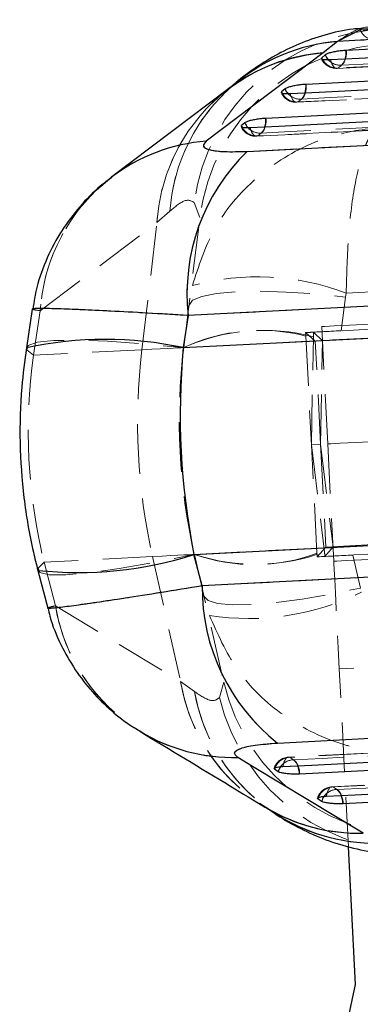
# Model space of a CAD drawing. Header units: millimetres. Extents: x 21 to 401, y 14 to 292.
# Tile 15 of 52: x 194 to 203, y 255 to 280. Entities that reach past the tile are written whole.
import ezdxf

# ---------------------------------------------------------------- set-up
doc = ezdxf.new("R2010")
doc.units = ezdxf.units.MM
doc.linetypes.add('HIDDEN', pattern=[1.905, 1.27, -0.635])

msp = doc.modelspace()

# ---------------------------------------------------------------- linework, layer by layer
at = {"color": 8, "linetype": 'Continuous', "lineweight": 25}
for p, q in [((202.737122, 279.907042), (202.138326, 279.601687)), ((201.749309, 279.164025), (201.739277, 279.187122)), ((200.723878, 278.296987), (200.713846, 278.320068)), ((199.697423, 277.432064), (199.68843, 277.45291)), ((195.987183, 275.812412), (196.378409, 276.144573)), ((200.539484, 261.043535), (200.532663, 261.021832)), ((201.648316, 260.285878), (201.641555, 260.264339))]:
    msp.add_line(p, q, dxfattribs=at)
at = {"color": 7, "linetype": 'HIDDEN', "lineweight": 18}
for p, q in [((203.021917, 279.94954), (202.708169, 279.928306)), ((202.138326, 279.601687), (201.771784, 279.307851)), ((202.156919, 278.923998), (202.243361, 278.997088)), ((202.156919, 278.923998), (202.243361, 278.997088)), ((201.131507, 278.056974), (201.217948, 278.130064)), ((201.131507, 278.056974), (201.217948, 278.130064)), ((200.106121, 277.18986), (200.192559, 277.262965)), ((200.106121, 277.18986), (200.192559, 277.262965)), ((199.833992, 276.796335), (205.356951, 277.078861)), ((197.531558, 274.977723), (197.857971, 275.269488)), ((197.531558, 274.977723), (197.857971, 275.269488)), ((198.480192, 275.490278), (198.62699, 275.112266)), ((198.480192, 275.490278), (198.62699, 275.112266)), ((198.215275, 271.78728), (198.62699, 275.112266)), ((194.550614, 272.727499), (197.531558, 274.977723)), ((194.550614, 272.727499), (197.531558, 274.977723)), ((197.146445, 271.732354), (197.531558, 274.977723)), ((202.236182, 272.217387), (202.342632, 273.077095)), ((202.342632, 273.077095), (202.360461, 273.179511)), ((202.342632, 273.077095), (202.360461, 273.179511)), ((203.851431, 272.889057), (198.329071, 272.606829)), ((213.037859, 272.772381), (202.236182, 272.217387)), ((194.376296, 271.590033), (194.550614, 272.727499)), ((198.329071, 272.606829), (198.20338, 271.786669)), ((201.890706, 269.328842), (201.73677, 272.324884)), ((198.20338, 271.786669), (203.965056, 272.082696)), ((201.572678, 271.947632), (201.326596, 272.17021)), ((201.331164, 272.079656), (201.472334, 269.307339)), ((201.472334, 269.307339), (201.52435, 272.063384)), ((201.526619, 272.180656), (201.756834, 271.956706)), ((201.756834, 271.956706), (202.784001, 272.007385)), ((197.146445, 271.732354), (194.376296, 271.590033)), ((201.756834, 271.956706), (201.572678, 271.947632)), ((201.707716, 269.319439), (201.572678, 271.947632)), ((201.707716, 269.319439), (201.756834, 271.956706)), ((201.707716, 269.319439), (201.472334, 269.307339)), ((201.472334, 269.307339), (201.806544, 266.571151)), ((201.61604, 266.535165), (201.472334, 269.307339)), ((201.707716, 269.319439), (202.026869, 266.701082)), ((201.707716, 269.319439), (201.842754, 266.691247)), ((201.890706, 269.328842), (202.044646, 266.332792)), ((213.332086, 267.045902), (202.530409, 266.490908)), ((198.474701, 266.50604), (204.236376, 266.802082)), ((203.05382, 266.755948), (201.842754, 266.691247)), ((198.683786, 265.703076), (198.474701, 266.50604)), ((198.486595, 266.506651), (199.236921, 263.241375)), ((201.84275, 266.691247), (201.620775, 266.444625)), ((201.820816, 266.454721), (202.026869, 266.701082)), ((202.530409, 266.490908), (202.724411, 265.646646)), ((197.417765, 266.451741), (194.647617, 266.309405)), ((194.647617, 266.309405), (194.937593, 265.195796)), ((197.417765, 266.451741), (198.133468, 263.262937)), ((204.205993, 265.988322), (198.683786, 265.703076)), ((194.937593, 265.195796), (198.133468, 263.262937)), ((194.937593, 265.195796), (198.133468, 263.262937)), ((213.970209, 264.191905), (202.185756, 263.586411)), ((202.419187, 259.043159), (202.185756, 263.586411)), ((198.133468, 263.262937), (198.488063, 263.00616)), ((198.133468, 263.262937), (198.488063, 263.00616)), ((199.129636, 262.850309), (199.236921, 263.241375)), ((199.129636, 262.850309), (199.236921, 263.241375)), ((200.610164, 261.689881), (206.133, 261.97488)), ((208.632189, 261.72843), (200.889445, 261.331627)), ((200.921192, 261.326307), (201.01467, 261.262448)), ((200.921192, 261.326307), (201.01467, 261.262448)), ((210.41718, 261.00661), (201.998304, 260.574179)), ((202.030051, 260.568859), (202.123529, 260.505008)), ((202.030051, 260.568859), (202.123529, 260.505008))]:
    msp.add_line(p, q, dxfattribs=at)
at = {"color": 7, "linetype": 'Continuous', "lineweight": 25}
for p, q in [((202.138326, 279.601687), (201.771784, 279.307851)), ((201.825718, 279.260212), (201.739277, 279.187122)), ((199.361495, 278.395707), (196.379824, 276.145125)), ((200.800291, 278.393159), (200.713846, 278.320068)), ((199.774872, 277.52603), (199.68843, 277.45291)), ((199.833992, 276.796335), (205.356951, 277.078861)), ((194.348509, 272.772038), (194.196868, 271.782527)), ((194.348524, 272.772128), (194.348509, 272.772038)), ((203.851431, 272.889057), (198.329071, 272.606829)), ((198.329071, 272.606829), (198.20338, 271.786669)), ((198.20338, 271.786669), (203.965056, 272.082696)), ((198.474701, 266.50604), (204.236376, 266.802082)), ((198.683786, 265.703076), (198.474701, 266.50604)), ((194.488863, 266.099537), (194.741144, 265.130693)), ((204.205993, 265.988322), (198.683786, 265.703076)), ((200.610164, 261.689881), (206.133, 261.97488)), ((200.626141, 260.957973), (200.532663, 261.021832)), ((201.735034, 260.200487), (201.641555, 260.264339)), ((202.599849, 255.527044), (202.419187, 259.043159)), ((201.711948, 251.370752), (202.599849, 255.527044))]:
    msp.add_line(p, q, dxfattribs=at)
at = {"color": 7, "linetype": 'Continuous', "lineweight": 25, "flags": 128}
for points in [[(211.515029, 279.843206), (210.779161, 279.805446), (207.835688, 279.654423), (202.362946, 279.37364)], [(201.960011, 279.139409), (202.695879, 279.177183), (205.639346, 279.328251), (211.055078, 279.606203)], [(201.771784, 279.307851), (199.139799, 277.321795), (198.789443, 277.057433)], [(209.813381, 278.942102), (209.077514, 278.904298), (206.134054, 278.753066), (201.337508, 278.506631)], [(200.934584, 278.27237), (201.670448, 278.310189), (204.613904, 278.461495), (209.353435, 278.705114)], [(208.111725, 278.041104), (207.375864, 278.003225), (204.432419, 277.85168), (200.312077, 277.639532)], [(199.909172, 277.405241), (200.645029, 277.443165), (203.588462, 277.594814), (207.651789, 277.80416)], [(200.747355, 261.091875), (201.483226, 261.129582), (204.426701, 261.280397), (208.490088, 261.488596)], [(202.795158, 259.390185), (199.973482, 261.096032), (199.597876, 261.323096)], [(208.971883, 261.300037), (208.236015, 261.262307), (205.292541, 261.11138), (201.17215, 260.900112)], [(201.856243, 260.334412), (202.592107, 260.372201), (205.535567, 260.523381), (210.275109, 260.766799)], [(210.756921, 260.578195), (210.021055, 260.54039), (207.077595, 260.389144), (202.281053, 260.142686)]]:
    msp.add_lwpolyline(points, dxfattribs=at)
at = {"color": 7, "linetype": 'HIDDEN', "lineweight": 18, "flags": 128}
for points in [[(201.771784, 279.307851), (199.139799, 277.321795), (198.789443, 277.057433)], [(202.12588, 278.915444), (208.492435, 279.242152), (211.220958, 279.382193)], [(211.251977, 279.390717), (210.516111, 279.352957), (207.572645, 279.201919), (202.156919, 278.923998)], [(211.251977, 279.390717), (210.516111, 279.352957), (207.572645, 279.201919), (202.156919, 278.923998)], [(202.243361, 278.997088), (202.979228, 279.034847), (205.922692, 279.185871), (211.395425, 279.466683)], [(202.243361, 278.997088), (202.979228, 279.034847), (205.922692, 279.185871), (211.395425, 279.466683)], [(202.156919, 278.923998), (202.129471, 278.915727), (202.101371, 278.91835), (202.073368, 278.931791), (202.046218, 278.955722), (202.020652, 278.989473), (201.997357, 279.032135), (201.976961, 279.082561), (201.960011, 279.139409)], [(202.156919, 278.923998), (202.129471, 278.915727), (202.101371, 278.91835), (202.073368, 278.931791), (202.046218, 278.955722), (202.020652, 278.989473), (201.997357, 279.032135), (201.976961, 279.082561), (201.960011, 279.139409)], [(201.217948, 278.130064), (201.953812, 278.167883), (204.897265, 278.319115), (209.693792, 278.565595)], [(201.217948, 278.130064), (201.953812, 278.167883), (204.897265, 278.319115), (209.693792, 278.565595)], [(201.131507, 278.056974), (201.104063, 278.048688), (201.075963, 278.051311), (201.047956, 278.064767), (201.020806, 278.088683), (200.995239, 278.122434), (200.971941, 278.165096), (200.951538, 278.215522), (200.934584, 278.27237)], [(201.131507, 278.056974), (201.104063, 278.048688), (201.075963, 278.051311), (201.047956, 278.064767), (201.020806, 278.088683), (200.995239, 278.122434), (200.971941, 278.165096), (200.951538, 278.215522), (200.934584, 278.27237)], [(201.100471, 278.04842), (206.993679, 278.351286), (209.519337, 278.481105)], [(209.550346, 278.489629), (208.814486, 278.45181), (205.871033, 278.300548), (201.131507, 278.056974)], [(209.550346, 278.489629), (208.814486, 278.45181), (205.871033, 278.300548), (201.131507, 278.056974)], [(200.075085, 277.181307), (205.494932, 277.46048), (207.817725, 277.580136)], [(207.848719, 277.588675), (207.112863, 277.550766), (204.169436, 277.399162), (200.106121, 277.18986)], [(207.848719, 277.588675), (207.112863, 277.550766), (204.169436, 277.399162), (200.106121, 277.18986)], [(200.192559, 277.262965), (200.928415, 277.300859), (203.871845, 277.452433), (207.992165, 277.664611)], [(200.192559, 277.262965), (200.928415, 277.300859), (203.871845, 277.452433), (207.992165, 277.664611)], [(200.106121, 277.18986), (200.078676, 277.18159), (200.050573, 277.184198), (200.022566, 277.197653), (199.995412, 277.22157), (199.969842, 277.255306), (199.946537, 277.297968), (199.926133, 277.348408), (199.909172, 277.405241)], [(200.106121, 277.18986), (200.078676, 277.18159), (200.050573, 277.184198), (200.022566, 277.197653), (199.995412, 277.22157), (199.969842, 277.255306), (199.946537, 277.297968), (199.926133, 277.348408), (199.909172, 277.405241)], [(198.349579, 272.871921), (198.440402, 272.994632), (198.676838, 273.094365), (199.050142, 273.167426), (199.546519, 273.211116), (200.147609, 273.223812), (200.831196, 273.205051), (201.572, 273.155535), (202.342632, 273.077095)], [(198.349579, 272.871921), (198.440402, 272.994632), (198.676838, 273.094365), (199.050142, 273.167426), (199.546519, 273.211116), (200.147609, 273.223812), (200.831196, 273.205051), (201.572, 273.155535), (202.342632, 273.077095)], [(201.73677, 272.324884), (201.817132, 272.329012), (202.056027, 272.34129), (202.446937, 272.361377), (202.979202, 272.388721), (203.638299, 272.422591), (204.406253, 272.462049), (205.262116, 272.506023), (206.182542, 272.553319), (207.142423, 272.602627), (208.115573, 272.652635), (209.075454, 272.701958), (209.99588, 272.74924), (210.851741, 272.793213), (211.619695, 272.832671), (212.278794, 272.866541), (212.811057, 272.893885), (213.201967, 272.913972), (213.440862, 272.92625), (213.521224, 272.930378)], [(194.376296, 271.590033), (194.207824, 271.730939), (194.19689, 271.782661)], [(194.376296, 271.590033), (194.207824, 271.730939), (194.239705, 271.842563), (194.471027, 271.921733), (194.895181, 271.966169), (195.500045, 271.974603), (196.268345, 271.946797), (197.178121, 271.883557), (198.20338, 271.786669)], [(198.215275, 271.78728), (198.198493, 271.786416), (198.14816, 271.783823), (198.064326, 271.779517), (197.947069, 271.773497), (197.796493, 271.765763), (197.612747, 271.756316), (197.395994, 271.745184), (197.146445, 271.732354)], [(198.215275, 271.78728), (198.198493, 271.786416), (198.14816, 271.783823), (198.064326, 271.779517), (197.947069, 271.773497), (197.796493, 271.765763), (197.612747, 271.756316), (197.395994, 271.745184), (197.146445, 271.732354)], [(201.890706, 269.328842), (201.971068, 269.332969), (202.209963, 269.345248), (202.600877, 269.365335), (203.133139, 269.392678), (203.792239, 269.426534), (204.560193, 269.465992), (205.416053, 269.509965), (206.336479, 269.557262), (207.296359, 269.606585), (208.269513, 269.656578), (209.22939, 269.705901), (210.149816, 269.753197), (211.005677, 269.79717), (211.773633, 269.836629), (212.43273, 269.870484), (212.964994, 269.897843), (213.355905, 269.917929), (213.594801, 269.930193), (213.675163, 269.934321)], [(202.044646, 266.332792), (202.125008, 266.33692), (202.363904, 266.349198), (202.754813, 266.369278), (203.287079, 266.396629), (203.946176, 266.430492), (204.71413, 266.46995), (205.569993, 266.513923), (206.490415, 266.561219), (207.450296, 266.610535), (208.42345, 266.660536), (209.38333, 266.709858), (210.303754, 266.757147), (211.159616, 266.801121), (211.927569, 266.840579), (212.586668, 266.874442), (213.118932, 266.901793), (213.509844, 266.92188), (213.748737, 266.934151), (213.829101, 266.938278)], [(194.647617, 266.309405), (194.494474, 266.151974), (194.537627, 266.044194), (194.775841, 265.989156), (195.202316, 265.988426), (195.804863, 266.042026), (196.566268, 266.148427), (197.464771, 266.304584), (198.474701, 266.50604)], [(198.486595, 266.506651), (198.469813, 266.505795), (198.419481, 266.503209), (198.335647, 266.498895), (198.218386, 266.492875), (198.067813, 266.485134), (197.884067, 266.475694), (197.667315, 266.464563), (197.417765, 266.451741)], [(198.486595, 266.506651), (198.469813, 266.505795), (198.419481, 266.503209), (198.335647, 266.498895), (198.218386, 266.492875), (198.067813, 266.485134), (197.884067, 266.475694), (197.667315, 266.464563), (197.417765, 266.451741)], [(194.647617, 266.309405), (194.494474, 266.151974), (194.488897, 266.099395)], [(202.044646, 266.332792), (202.047358, 266.28002), (202.055386, 266.123736), (202.068425, 265.869947), (202.085975, 265.528398), (202.107358, 265.112223), (202.131755, 264.637405), (202.158227, 264.122205), (202.185756, 263.586411)], [(198.731358, 265.441487), (198.83428, 265.328722), (199.079691, 265.253754), (199.45852, 265.21934), (199.956759, 265.226753), (200.555987, 265.275726), (201.234049, 265.364448), (201.965875, 265.489625), (202.724411, 265.646646)], [(198.731358, 265.441487), (198.83428, 265.328722), (199.079691, 265.253754), (199.45852, 265.21934), (199.956759, 265.226753), (200.555987, 265.275726), (201.234049, 265.364448), (201.965875, 265.489625), (202.724411, 265.646646)], [(208.663895, 261.72314), (207.928027, 261.685425), (204.984563, 261.534566), (200.921192, 261.326307)], [(208.663895, 261.72314), (207.928027, 261.685425), (204.984563, 261.534566), (200.921192, 261.326307)], [(201.01467, 261.262448), (201.750535, 261.300171), (204.693998, 261.451075), (208.81437, 261.662299)], [(201.01467, 261.262448), (201.750535, 261.300171), (204.693998, 261.451075), (208.81437, 261.662299)], [(202.795158, 259.390185), (199.973482, 261.096032), (199.597876, 261.323096)], [(200.921192, 261.326307), (200.893043, 261.331731), (200.865357, 261.326248), (200.838878, 261.309998), (200.814321, 261.283429), (200.792338, 261.247242), (200.773532, 261.202419), (200.7584, 261.150161), (200.747355, 261.091875)], [(200.921192, 261.326307), (200.893043, 261.331731), (200.865357, 261.326248), (200.838878, 261.309998), (200.814321, 261.283429), (200.792338, 261.247242), (200.773532, 261.202419), (200.7584, 261.150161), (200.747355, 261.091875)], [(210.448899, 261.001328), (209.713037, 260.963524), (206.769585, 260.812329), (202.030051, 260.568859)], [(210.448899, 261.001328), (209.713037, 260.963524), (206.769585, 260.812329), (202.030051, 260.568859)], [(202.123529, 260.505008), (202.859393, 260.542819), (205.802846, 260.694044), (210.599377, 260.940472)], [(202.123529, 260.505008), (202.859393, 260.542819), (205.802846, 260.694044), (210.599377, 260.940472)], [(202.030051, 260.568859), (202.001902, 260.574283), (201.974216, 260.568799), (201.94774, 260.55255), (201.923183, 260.525966), (201.901208, 260.489779), (201.882406, 260.444956), (201.867281, 260.392697), (201.856243, 260.334412)], [(202.030051, 260.568859), (202.001902, 260.574283), (201.974216, 260.568799), (201.94774, 260.55255), (201.923183, 260.525966), (201.901208, 260.489779), (201.882406, 260.444956), (201.867281, 260.392697), (201.856243, 260.334412)]]:
    msp.add_lwpolyline(points, dxfattribs=at)
at = {"color": 7, "linetype": 'HIDDEN', "lineweight": 18}
for centre, radius, start, end in [((203.53943, 274.817849), 5.10373, 91.4290517, 172.4291207), ((203.098764, 280.047704), 0.406, 199.5922338, 273.0551117), ((202.534089, 274.929996), 4.688425, 94.8422529, 175.8475439), ((203.649111, 274.48211), 5.061501, 90.8962402, 172.8481359), ((202.143887, 274.702314), 4.620545, 94.6191724, 176.5828412), ((201.928269, 279.30442), 0.440154, 315.714259, 9.0481127), ((202.105073, 279.320914), 0.406, 202.5099085, 272.9375966), ((202.126735, 279.339101), 0.416199, 201.4172919, 274.158877), ((202.126663, 279.338729), 0.415834, 204.8427164, 274.1724763), ((202.213148, 279.412144), 0.416155, 201.4128146, 274.1633544), ((202.211643, 279.40698), 0.411117, 221.1569529, 274.424711), ((202.096285, 279.194818), 0.246431, 306.6426203, 350.4405635), ((202.201877, 274.676944), 4.679995, 127.3901462, 176.3151124), ((202.570813, 274.915134), 4.726145, 130.8878243, 175.700074), ((201.079634, 278.453881), 0.406, 202.5146226, 272.9419452), ((201.10128, 278.472053), 0.416178, 201.4192837, 274.1650438), ((201.101202, 278.471662), 0.415794, 204.8409348, 274.1796579), ((201.187718, 278.545132), 0.416168, 201.4182566, 274.1656099), ((201.186174, 278.539891), 0.411057, 221.1578025, 274.4333148), ((200.90286, 278.437367), 0.440132, 315.7165918, 9.0542967), ((201.070902, 278.327755), 0.246383, 306.6426238, 350.4513501), ((200.162294, 277.67804), 0.416177, 201.4231405, 274.1702674), ((199.877412, 277.57024), 0.440154, 315.7246064, 9.0576104), ((200.054199, 277.58677), 0.406, 202.5306418, 272.9486041), ((200.075859, 277.604954), 0.416196, 201.4271742, 274.1696216), ((200.075789, 277.604601), 0.415849, 204.5132953, 274.1828493), ((200.160771, 277.672883), 0.411148, 221.0724821, 274.43414), ((200.045437, 277.460675), 0.246443, 306.6540046, 350.4527397), ((199.146939, 272.472793), 4.598557, 94.458729, 127.0163725), ((203.339952, 273.171907), 5.042642, 134.0481433, 186.4340736), ((199.221418, 272.426618), 4.680485, 127.6472175, 176.3142508), ((199.237481, 272.421883), 4.69682, 133.7902968, 176.2692059), ((200.097962, 267.199235), 6.39395, 69.277023, 105.0521799), ((200.259431, 267.255788), 4.971217, 75.2590923, 114.2801377), ((200.178152, 267.618043), 4.608191, 75.5101107, 115.2110587), ((212.720291, 269.885269), 15.682998, 173.2362144, 192.6463791), ((213.32488, 269.91633), 15.225, 172.9412848, 192.9412848), ((200.055553, 271.223726), 4.971159, 251.6022281, 290.6237666), ((200.011828, 270.85505), 4.608135, 250.6713053, 290.3727461), ((203.726186, 265.654544), 5.042633, 179.4485522, 231.8344692), ((199.889156, 271.263336), 6.393796, 260.8300166, 296.6060697), ((199.497232, 265.942352), 4.620352, 189.2986109, 271.2481469), ((199.552773, 265.973709), 4.680281, 189.5675787, 238.287686), ((202.693289, 264.009613), 4.620552, 189.2997204, 271.263296), ((202.748336, 264.040779), 4.679962, 189.5673497, 238.5118669), ((204.167986, 264.382898), 5.06147, 193.0341608, 274.9866565), ((203.104769, 263.823124), 4.688433, 190.0350759, 271.0402474), ((203.13981, 263.841668), 4.726185, 190.1824256, 234.9287166), ((204.093292, 264.037689), 5.1037, 193.4531914, 274.4537984), ((200.910225, 260.926172), 0.406, 92.9339655, 163.2665254), ((200.933615, 260.910324), 0.416169, 91.7105672, 164.458314), ((200.933511, 260.910661), 0.415829, 91.6977444, 161.3648339), ((201.027091, 260.846468), 0.416166, 91.7102477, 164.4586335), ((201.025047, 260.85147), 0.411109, 91.4463124, 144.8138688), ((200.732695, 260.924506), 0.440131, 356.8227848, 50.1587937), ((200.888567, 261.050685), 0.246467, 15.4337689, 59.2265513), ((202.01913, 260.168724), 0.406, 92.9406244, 163.3400528), ((202.042518, 260.152879), 0.416167, 91.716741, 164.4651094), ((202.042417, 260.153212), 0.415831, 91.7041309, 161.3951283), ((202.135991, 260.089035), 0.416159, 91.7159513, 164.4658991), ((202.133906, 260.094123), 0.411016, 91.4466258, 144.7277788), ((201.841605, 260.167034), 0.440122, 356.8287156, 50.1664771), ((201.997474, 260.293246), 0.24644, 15.4402433, 59.2359128)]:
    msp.add_arc(centre, radius, start, end, dxfattribs=at)
at = {"color": 8, "linetype": 'Continuous', "lineweight": 25}
for centre, radius, start, end in [((202.531537, 274.925651), 4.69254, 94.8067348, 130.6093412), ((202.128112, 274.722827), 4.59885, 94.4438486, 127.007085), ((201.570512, 279.347785), 0.792856, 345.8448108, 1.8687626), ((202.21937, 279.417649), 0.423967, 201.7984262, 221.5553806), ((201.19401, 278.550656), 0.424052, 201.8026658, 221.5561356), ((200.545738, 278.480652), 0.792196, 345.8419966, 1.8792583), ((200.169095, 277.683857), 0.424642, 201.8185953, 221.4508769), ((199.519803, 277.61353), 0.7927, 345.8540802, 1.8797923), ((199.146911, 272.472976), 4.598373, 94.4585542, 127.2649613), ((196.20958, 262.344094), 9.650776, 78.0771275, 102.037519), ((195.523603, 275.694643), 9.650875, 263.8452797, 287.8054293), ((199.483584, 265.919992), 4.598316, 238.6692391, 271.424237), ((201.033742, 260.841685), 0.423865, 144.4100503, 164.0765662), ((200.381385, 260.8448), 0.792696, 4.0011897, 20.0275153), ((202.142593, 260.084281), 0.423802, 144.319671, 164.0856341), ((201.4902, 260.087261), 0.792793, 4.0088342, 20.0341799), ((202.67971, 263.987651), 4.598916, 238.8952367, 271.4384703), ((203.10174, 263.826979), 4.692343, 235.2061071, 271.0763671)]:
    msp.add_arc(centre, radius, start, end, dxfattribs=at)
at = {"color": 7, "linetype": 'Continuous', "lineweight": 25}
for centre, radius, start, end in [((203.339952, 273.171907), 5.042642, 134.0481433, 186.4340736), ((203.726186, 265.654544), 5.042633, 179.4485522, 231.8344692)]:
    msp.add_arc(centre, radius, start, end, dxfattribs=at)
at = {"color": 7, "linetype": 'HIDDEN', "lineweight": 18}
for centre, major_axis, ratio, start_param, end_param in [((202.358087, 272.205652), (4.117134, 0.21101), 0.004358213, 1.773925, 1.823807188), ((201.637036, 266.38251), (-1.187282, 23.449931), 0.000763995, 1.321396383, 1.32535276), ((201.39504, 264.428167), (0.752366, 39.114366), 0.000457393, 1.37128335, 1.37434136), ((202.358087, 272.205652), (4.117134, 0.21101), 0.004358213, 1.600186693, 1.773925), ((210.633742, 269.778059), (-0.781234, 15.204943), 0.821072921, 1.396263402, 1.745329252), ((210.633742, 269.778059), (16.370489, 0.84112), 0.928801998, 2.967059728, 3.316125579), ((210.633742, 269.778059), (16.370489, 0.84112), 0.928801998, 2.967059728, 3.316125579), ((201.336403, 272.233656), (-1.222352, 23.448129), 0.000763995, 1.816239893, 1.820196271), ((202.65047, 266.515078), (4.11708, 0.212065), 0.004358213, 4.459378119, 4.682998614), ((200.895381, 274.152905), (-4.757232, 38.831281), 0.000457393, 1.767251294, 1.770309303)]:
    msp.add_ellipse(centre, major_axis=major_axis, ratio=ratio, start_param=start_param, end_param=end_param, dxfattribs=at)
at = {"color": 7, "linetype": 'Continuous', "lineweight": 25}
msp.add_ellipse((210.633742, 269.778059), major_axis=(-0.781234, 15.204943), ratio=0.821072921, start_param=1.396263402, end_param=1.745329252, dxfattribs=at)
for points, knots in [([(212.333103, 280.158007), (210.514028, 280.058874), (207.116296, 279.87371), (203.717485, 279.687981), (202.138326, 279.601687)], [0, 0, 0, 0, 0.535379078, 1, 1, 1, 1]), ([(202.708169, 279.928306), (202.65237, 279.925149), (202.343394, 279.907665), (201.812749, 279.774668), (201.141517, 279.545546), (200.532882, 279.244035), (199.984839, 278.89232), (199.63263, 278.631014), (199.474851, 278.484885), (199.463191, 278.474087)], [0, 0, 0, 0, 0.04041443, 0.223788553, 0.405643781, 0.588933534, 0.778707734, 0.983647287, 1, 1, 1, 1]), ([(202.720336, 279.913017), (202.719406, 279.911985), (202.715447, 279.907587), (202.752467, 279.903117), (202.828991, 279.901256), (202.903954, 279.903991), (202.944407, 279.905999), (202.945008, 279.906029)], [0, 0, 0, 0, 0.092179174, 0.392576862, 0.693647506, 0.995447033, 1, 1, 1, 1]), ([(202.362946, 279.37364), (202.322585, 279.370822), (202.240528, 279.365093), (202.108076, 279.346175), (201.986271, 279.321701), (201.889103, 279.293883), (201.842182, 279.272929), (201.828397, 279.262282), (201.825718, 279.260212)], [0, 0, 0, 0, 0.185826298, 0.377793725, 0.569762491, 0.761727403, 0.953694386, 1, 1, 1, 1]), ([(201.739277, 279.187122), (201.734162, 279.18106), (201.722107, 279.166774), (201.746281, 279.149409), (201.812244, 279.138234), (201.891875, 279.136457), (201.945517, 279.138781), (201.960011, 279.139409)], [0, 0, 0, 0, 0.179460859, 0.422927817, 0.666393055, 0.909860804, 1, 1, 1, 1]), ([(199.47816, 278.489822), (199.468194, 278.480789), (199.446935, 278.46152), (199.383324, 278.414695), (199.349533, 278.389821)], [0, 0, 0, 0, 0.468785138, 1, 1, 1, 1]), ([(200.713846, 278.320068), (200.708736, 278.314012), (200.696684, 278.299726), (200.720798, 278.282354), (200.786725, 278.271173), (200.86636, 278.269424), (200.920047, 278.271742), (200.934584, 278.27237)], [0, 0, 0, 0, 0.179191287, 0.42266286, 0.666123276, 0.909590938, 1, 1, 1, 1]), ([(201.337508, 278.506631), (201.297149, 278.503808), (201.215094, 278.498068), (201.082647, 278.479134), (200.960842, 278.45466), (200.86367, 278.42685), (200.816755, 278.405874), (200.80297, 278.395228), (200.800291, 278.393159)], [0, 0, 0, 0, 0.185817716, 0.377789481, 0.569752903, 0.761723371, 0.953693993, 1, 1, 1, 1]), ([(200.312077, 277.639532), (200.27179, 277.636711), (200.189812, 277.63097), (200.057429, 277.612073), (199.9356, 277.587575), (199.83838, 277.559753), (199.791387, 277.538746), (199.777571, 277.528109), (199.774872, 277.52603)], [0, 0, 0, 0, 0.185507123, 0.377477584, 0.569451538, 0.761422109, 0.953387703, 1, 1, 1, 1]), ([(199.682794, 277.43263), (199.682256, 277.43081), (199.679441, 277.421283), (199.718305, 277.410246), (199.794873, 277.401664), (199.871257, 277.404055), (199.909172, 277.405241)], [0, 0, 0, 0, 0.073292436, 0.383685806, 0.694079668, 1, 1, 1, 1]), ([(198.789443, 277.057433), (198.749038, 277.012875), (198.668143, 276.923663), (198.848071, 276.830563), (199.234508, 276.779316), (199.630923, 276.79057), (199.833992, 276.796335)], [0, 0, 0, 0, 0.2534150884, 0.507371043, 0.7476451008, 1, 1, 1, 1]), ([(196.367952, 276.12316), (196.271666, 276.052165), (195.979661, 275.836862), (195.544896, 275.386147), (195.082707, 274.776227), (194.714132, 274.08217), (194.461925, 273.40626), (194.391211, 272.956232), (194.361995, 272.770295)], [0, 0, 0, 0, 0.091168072, 0.276481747, 0.466815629, 0.661875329, 0.860297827, 1, 1, 1, 1]), ([(194.196868, 271.782527), (194.152697, 271.446893), (194.047067, 270.644258), (194.01434, 269.361686), (194.11324, 267.952906), (194.297836, 266.866249), (194.450022, 266.255431), (194.488863, 266.099537)], [0, 0, 0, 0, 0.177329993, 0.424066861, 0.670099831, 0.915802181, 1, 1, 1, 1]), ([(194.753031, 265.134262), (194.767153, 265.065492), (194.833256, 264.743581), (195.063455, 264.209939), (195.426014, 263.561212), (195.864959, 262.99545), (196.354667, 262.517312), (196.770067, 262.186942), (197.026654, 262.039681), (197.096269, 261.999728)], [0, 0, 0, 0, 0.05206333, 0.243706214, 0.427532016, 0.604214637, 0.774378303, 0.938786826, 1, 1, 1, 1]), ([(197.107884, 261.983143), (197.87419, 261.519481), (198.940348, 260.874389), (200.005588, 260.230368), (200.305181, 260.049241)], [0, 0, 0, 0, 0.718755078, 1, 1, 1, 1]), ([(199.597876, 261.323096), (199.553117, 261.363278), (199.463505, 261.443727), (199.632945, 261.554778), (200.012095, 261.645356), (200.407575, 261.674798), (200.610164, 261.689881)], [0, 0, 0, 0, 0.25341508, 0.507371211, 0.747645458, 1, 1, 1, 1]), ([(200.524959, 261.041509), (200.524251, 261.043241), (200.520501, 261.052414), (200.558019, 261.067332), (200.633289, 261.083725), (200.709517, 261.089171), (200.747355, 261.091875)], [0, 0, 0, 0, 0.072336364, 0.383048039, 0.693764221, 1, 1, 1, 1]), ([(201.17215, 260.900112), (201.131786, 260.898788), (201.049651, 260.896093), (200.91603, 260.901344), (200.792333, 260.913208), (200.692778, 260.930941), (200.643875, 260.946979), (200.62904, 260.956176), (200.626141, 260.957973)], [0, 0, 0, 0, 0.18550689, 0.377478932, 0.569446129, 0.76141628, 0.953382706, 1, 1, 1, 1]), ([(201.641555, 260.264339), (201.635851, 260.269842), (201.622399, 260.282824), (201.644609, 260.302561), (201.709041, 260.320442), (201.788073, 260.33037), (201.841717, 260.33355), (201.856243, 260.334412)], [0, 0, 0, 0, 0.179192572, 0.422662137, 0.666122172, 0.909587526, 1, 1, 1, 1]), ([(202.281053, 260.142686), (202.240617, 260.141359), (202.158407, 260.13866), (202.024717, 260.143899), (201.901043, 260.155772), (201.801536, 260.173482), (201.752716, 260.189538), (201.737911, 260.198706), (201.735034, 260.200487)], [0, 0, 0, 0, 0.185816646, 0.377786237, 0.569755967, 0.761723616, 0.953694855, 1, 1, 1, 1]), ([(200.295377, 260.053234), (200.314721, 260.042144), (200.387211, 260.000586), (200.409044, 259.98377), (200.42505, 259.971442)], [0, 0, 0, 0, 0.266860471, 1, 1, 1, 1]), ([(200.418367, 259.98337), (200.456661, 259.954957), (200.664712, 259.80059), (201.101568, 259.548881), (201.740955, 259.246399), (202.443889, 259.020108), (203.132121, 258.880456), (203.594066, 258.873614), (203.790321, 258.870708)], [0, 0, 0, 0, 0.048894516, 0.265647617, 0.467385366, 0.662878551, 0.856775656, 1, 1, 1, 1])]:
    msp.add_open_spline(points, degree=3, knots=knots, dxfattribs=at)
at = {"color": 7, "linetype": 'HIDDEN', "lineweight": 18}
for points, knots in [([(212.333103, 280.158007), (210.514028, 280.058874), (207.116296, 279.87371), (203.717485, 279.687981), (202.138326, 279.601687)], [0, 0, 0, 0, 0.535379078, 1, 1, 1, 1]), ([(203.021682, 279.952416), (202.96722, 279.961675), (202.727754, 280.002384), (202.395226, 279.77633), (202.138326, 279.601687)], [0, 0, 0, 0, 0.227432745, 1, 1, 1, 1]), ([(198.437463, 273.373807), (198.595382, 273.863758), (198.928893, 274.898494), (200.034492, 276.199036), (201.134887, 276.87772), (202.195638, 277.260108), (202.744673, 277.364994), (203.170759, 277.391162), (203.175574, 277.391458)], [0, 0, 0, 0, 0.229699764, 0.485105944, 0.748482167, 0.804772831, 0.997794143, 1, 1, 1, 1]), ([(198.437463, 273.373807), (198.595382, 273.863758), (198.928893, 274.898494), (200.034492, 276.199036), (201.134887, 276.87772), (202.195638, 277.260108), (202.744673, 277.364994), (203.170759, 277.391162), (203.175574, 277.391458)], [0, 0, 0, 0, 0.229699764, 0.485105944, 0.748482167, 0.804772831, 0.997794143, 1, 1, 1, 1]), ([(202.360461, 273.179511), (202.375219, 273.676603), (202.406386, 274.726457), (202.583935, 276.073031), (202.782082, 276.796377), (202.982569, 277.221345), (203.089633, 277.347643), (203.174614, 277.390968), (203.175574, 277.391458)], [0, 0, 0, 0, 0.229686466, 0.4850958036, 0.7484203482, 0.8047697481, 0.9977946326, 1, 1, 1, 1]), ([(202.360461, 273.179511), (202.375219, 273.676603), (202.406386, 274.726457), (202.583935, 276.073031), (202.782082, 276.796377), (202.982569, 277.221345), (203.089633, 277.347643), (203.174614, 277.390968), (203.175574, 277.391458)], [0, 0, 0, 0, 0.229686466, 0.4850958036, 0.7484203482, 0.8047697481, 0.9977946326, 1, 1, 1, 1]), ([(198.789443, 277.057433), (198.749038, 277.012875), (198.668143, 276.923663), (198.848071, 276.830563), (199.234508, 276.779316), (199.630923, 276.79057), (199.833992, 276.796335)], [0, 0, 0, 0, 0.2534150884, 0.507371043, 0.7476451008, 1, 1, 1, 1]), ([(197.857971, 275.269488), (197.993417, 275.381907), (198.268572, 275.610285), (198.408927, 275.530692), (198.480192, 275.490278)], [0, 0, 0, 0, 0.4922502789, 1, 1, 1, 1]), ([(197.857971, 275.269488), (197.993417, 275.381907), (198.268572, 275.610285), (198.408927, 275.530692), (198.480192, 275.490278)], [0, 0, 0, 0, 0.4922502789, 1, 1, 1, 1]), ([(202.360461, 273.179511), (204.110583, 273.256535), (207.605017, 273.410328), (211.0992, 273.569761), (212.843387, 273.649344)], [0, 0, 0, 0, 0.50083111, 1, 1, 1, 1]), ([(202.360461, 273.179511), (204.110583, 273.256535), (207.605017, 273.410328), (211.0992, 273.569761), (212.843387, 273.649344)], [0, 0, 0, 0, 0.50083111, 1, 1, 1, 1]), ([(198.329071, 272.606829), (197.96978, 272.627892), (197.251204, 272.670019), (196.336309, 272.718607), (195.578123, 272.754538), (194.982818, 272.777544), (194.56635, 272.786673), (194.348931, 272.781298), (194.326253, 272.76248), (194.475826, 272.739159), (194.550614, 272.727499)], [0, 0, 0, 0, 0.12778302, 0.255563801, 0.377300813, 0.499038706, 0.625861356, 0.752687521, 0.876341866, 1, 1, 1, 1]), ([(194.371979, 272.768417), (194.36556, 272.76595), (194.344117, 272.757706), (194.465537, 272.739944), (194.550614, 272.727499)], [0, 0, 0, 0, 0.299320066, 1, 1, 1, 1]), ([(198.683786, 265.703076), (198.3336, 265.646104), (197.622378, 265.530393), (196.721429, 265.388977), (195.964503, 265.274464), (195.378143, 265.191076), (194.9595, 265.138464), (194.744266, 265.121718), (194.716464, 265.13764), (194.863198, 265.176231), (194.937593, 265.195796)], [0, 0, 0, 0, 0.125833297, 0.255565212, 0.375615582, 0.499038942, 0.623969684, 0.752688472, 0.87461152, 1, 1, 1, 1]), ([(194.765228, 265.136981), (194.758572, 265.138866), (194.737033, 265.144967), (194.855637, 265.175025), (194.937593, 265.195796)], [0, 0, 0, 0, 0.308993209, 1, 1, 1, 1]), ([(198.870215, 264.951253), (199.077519, 264.480068), (199.515328, 263.484965), (200.748389, 262.304565), (201.912549, 261.742262), (203.006912, 261.470571), (203.563791, 261.422814), (203.990326, 261.440165), (203.995145, 261.440361)], [0, 0, 0, 0, 0.2296997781, 0.4851065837, 0.7484826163, 0.8047730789, 0.9977943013, 1, 1, 1, 1]), ([(198.870215, 264.951253), (199.077519, 264.480068), (199.515328, 263.484965), (200.748389, 262.304565), (201.912549, 261.742262), (203.006912, 261.470571), (203.563791, 261.422814), (203.990326, 261.440165), (203.995145, 261.440361)], [0, 0, 0, 0, 0.2296997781, 0.4851065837, 0.7484826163, 0.8047730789, 0.9977943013, 1, 1, 1, 1]), ([(198.488063, 263.00616), (198.634318, 262.908211), (198.931434, 262.709229), (199.06289, 262.802799), (199.129636, 262.850309)], [0, 0, 0, 0, 0.492250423, 1, 1, 1, 1]), ([(198.488063, 263.00616), (198.634318, 262.908211), (198.931434, 262.709229), (199.06289, 262.802799), (199.129636, 262.850309)], [0, 0, 0, 0, 0.492250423, 1, 1, 1, 1]), ([(199.597876, 261.323096), (199.553117, 261.363278), (199.463505, 261.443727), (199.632945, 261.554778), (200.012095, 261.645356), (200.407575, 261.674798), (200.610164, 261.689881)], [0, 0, 0, 0, 0.25341508, 0.507371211, 0.747645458, 1, 1, 1, 1])]:
    msp.add_open_spline(points, degree=3, knots=knots, dxfattribs=at)
at = {"color": 8, "linetype": 'Continuous', "lineweight": 25}
for points, knots in [([(198.329071, 272.606829), (197.974899, 272.627608), (197.255582, 272.669808), (196.34473, 272.718167), (195.58062, 272.754462), (194.986644, 272.777449), (194.573095, 272.786337), (194.361197, 272.783509), (194.369202, 272.772304), (194.371979, 272.768417)], [0, 0, 0, 0, 0.15325985, 0.311267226, 0.457483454, 0.607807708, 0.759967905, 0.916741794, 1, 1, 1, 1]), ([(198.683786, 265.703076), (198.328559, 265.645298), (197.618108, 265.529742), (196.712845, 265.387636), (195.962913, 265.274278), (195.370936, 265.190008), (194.966015, 265.139693), (194.754153, 265.120632), (194.762355, 265.132741), (194.765228, 265.136981)], [0, 0, 0, 0, 0.155634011, 0.311266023, 0.459536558, 0.607808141, 0.762272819, 0.916741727, 1, 1, 1, 1])]:
    msp.add_open_spline(points, degree=3, knots=knots, dxfattribs=at)

doc.saveas('drawing.dxf')
